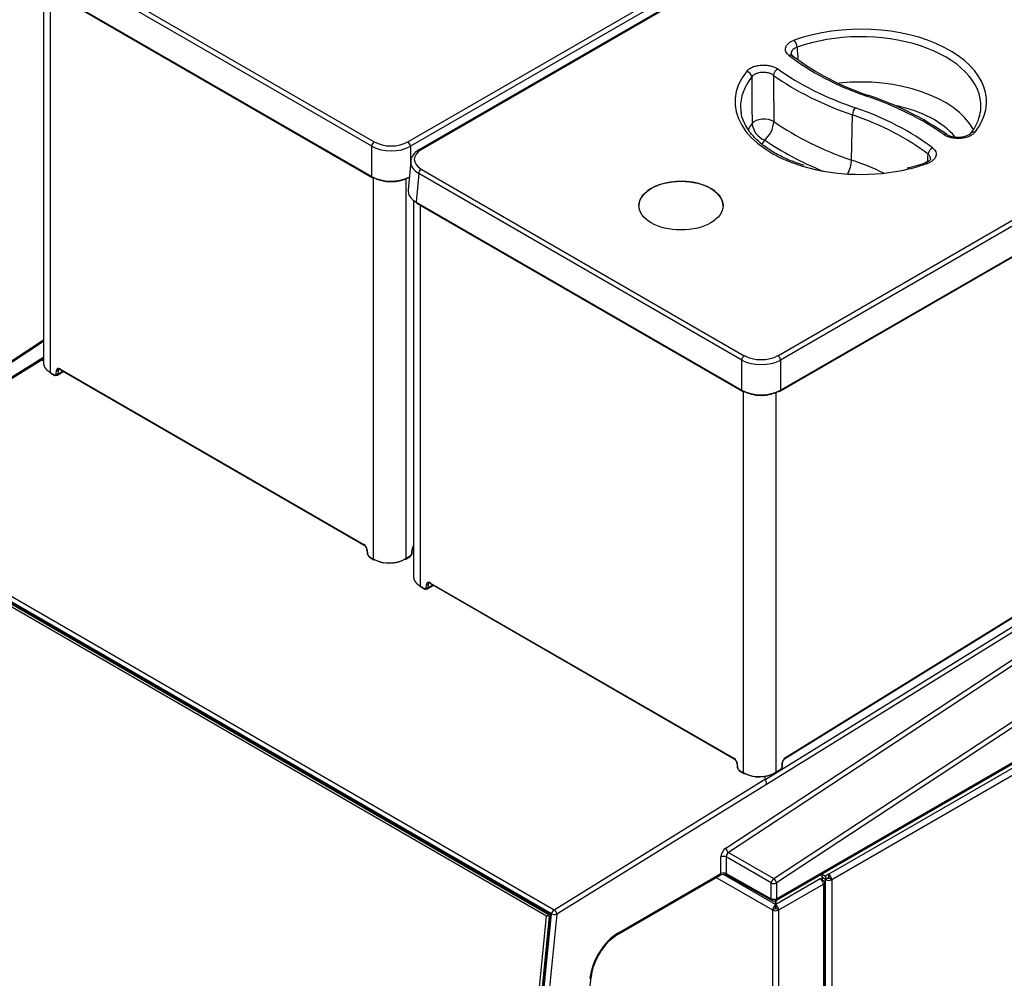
# Model space of a CAD drawing. Header units: millimetres. Extents: x 14 to 274, y 0 to 191.
# Tile 49 of 59: x 219 to 245, y 112 to 138. Entities that reach past the tile are written whole.
import ezdxf

# ---------------------------------------------------------------- set-up
doc = ezdxf.new("R2010")
doc.units = ezdxf.units.MM
doc.layers.add('134.136_BW4_CTM-', color=7, linetype='Continuous')
doc.layers.add('Standard', color=7, linetype='Continuous')

# ---------------------------------------------------------------- blocks, each defined once
blk = doc.blocks.new('SE')
at = {"layer": '134.136_BW4_CTM-', "color": 7, "linetype": 'Continuous'}
for p, q in [((40.155, 60.259), (68.5, 76.623)), ((68.57, 76.505), (40.226, 60.14)), ((68.814, 76.418), (40.469, 60.053)), ((68.864, 76.413), (40.519, 60.048)), ((50.196, 54.461), (78.541, 70.826)), ((78.611, 70.708), (50.267, 54.343)), ((50.256, 53.5), (78.672, 69.905)), ((50.267, 53.525), (78.682, 69.93)), ((39.174, 60.14), (30.408, 65.201)), ((30.478, 65.32), (39.244, 60.259)), ((30.269, 64.469), (30.269, 54.253)), ((30.337, 64.424), (39.174, 59.322)), ((30.347, 64.399), (39.184, 59.297)), ((30.451, 64.339), (30.451, 54.007)), ((49.867, 42.975), (79.087, 61.052)), ((50.404, 43.567), (78.457, 60.921)), ((52.193, 59.766), (52.219, 60.991)), ((78.246, 60.762), (50.353, 43.506)), ((50.399, 43.553), (78.451, 60.908)), ((39.174, 59.322), (39.174, 60.14)), ((40.226, 60.14), (40.226, 59.666)), ((50.082, 40.279), (80.054, 60.004)), ((80.129, 59.885), (50.157, 40.161)), ((40.232, 59.732), (40.161, 58.954)), ((40.449, 59.404), (40.378, 58.626)), ((49.214, 54.343), (40.449, 59.404)), ((40.519, 59.522), (49.285, 54.461)), ((51.57, 40.394), (84.627, 59.48)), ((84.719, 59.337), (51.655, 40.247)), ((39.226, 48.941), (39.226, 59.29)), ((40.103, 59.257), (40.103, 48.958)), ((40.31, 58.672), (40.31, 48.456)), ((40.378, 58.626), (49.214, 53.525)), ((40.388, 58.601), (49.225, 53.5)), ((40.492, 58.542), (40.492, 48.21)), ((46.423, 58.513), (46.423, 58.513)), ((48.709, 58.513), (48.709, 58.513)), ((48.782, 41.104), (75.27, 58.535)), ((75.27, 58.535), (49.885, 42.832)), ((75.344, 58.417), (48.857, 40.985)), ((50.136, 39.687), (80.194, 57.041)), ((50.157, 39.733), (80.215, 57.087)), ((30.269, 54.885), (27.687, 53.186)), ((30.269, 54.849), (27.735, 53.181)), ((30.12, 54.317), (24.416, 50.788)), ((30.207, 54.334), (24.466, 50.783)), ((30.269, 54.407), (30.138, 54.326)), ((30.269, 54.374), (30.205, 54.335)), ((30.269, 54.329), (30.207, 54.334)), ((49.214, 53.525), (49.214, 54.343)), ((50.267, 54.343), (50.267, 53.525)), ((30.451, 54.007), (30.566, 53.941)), ((30.457, 53.993), (30.572, 53.927)), ((30.615, 53.964), (30.623, 54.056)), ((30.633, 53.921), (30.791, 54.019)), ((30.665, 54.054), (30.658, 53.962)), ((30.658, 53.962), (30.792, 54.045)), ((30.714, 54.1), (38.963, 49.338)), ((30.72, 54.086), (38.969, 49.324)), ((49.267, 43.143), (49.267, 53.493)), ((50.144, 53.459), (50.144, 43.161)), ((24.466, 50.783), (44.124, 39.434)), ((44.056, 39.323), (24.398, 50.672)), ((43.919, 39.259), (24.445, 50.502)), ((24.449, 50.617), (44.001, 39.328)), ((24.455, 50.6), (44.007, 39.312)), ((24.484, 50.56), (43.958, 39.317)), ((39.046, 49.198), (39.053, 49.098)), ((39.054, 49.188), (39.062, 49.088)), ((40.267, 49.11), (40.275, 49.216)), ((40.276, 49.12), (40.283, 49.226)), ((40.31, 49.297), (40.306, 49.294)), ((39.111, 49.007), (39.226, 48.941)), ((39.117, 48.993), (39.232, 48.927)), ((40.097, 48.945), (40.214, 49.017)), ((40.103, 48.958), (40.219, 49.03)), ((40.492, 48.21), (40.607, 48.143)), ((40.498, 48.196), (40.613, 48.13)), ((40.656, 48.167), (40.663, 48.259)), ((40.674, 48.124), (40.832, 48.222)), ((40.706, 48.257), (40.699, 48.165)), ((40.699, 48.165), (40.833, 48.248)), ((40.755, 48.303), (49.004, 43.541)), ((40.761, 48.289), (49.01, 43.527)), ((49.087, 43.401), (49.094, 43.301)), ((49.095, 43.391), (49.103, 43.291)), ((50.308, 43.312), (50.316, 43.419)), ((50.317, 43.322), (50.324, 43.429)), ((49.152, 43.21), (49.267, 43.143)), ((49.158, 43.196), (49.273, 43.13)), ((49.864, 42.985), (49.843, 43.056)), ((50.138, 43.147), (50.255, 43.22)), ((50.144, 43.161), (50.26, 43.233)), ((44.124, 39.434), (49.864, 42.985)), ((49.885, 42.832), (44.197, 39.313)), ((49.885, 42.832), (49.885, 42.832)), ((48.857, 40.985), (50.082, 40.279)), ((48.651, 40.415), (48.651, 40.865)), ((50.017, 40.16), (48.791, 40.866)), ((48.791, 40.866), (48.791, 40.416)), ((45.848, 38.763), (48.63, 40.369)), ((45.869, 38.809), (48.651, 40.415)), ((50.13, 39.575), (48.718, 40.389)), ((48.791, 40.416), (50.017, 39.732)), ((48.812, 40.37), (50.037, 39.687)), ((51.331, 40.377), (51.395, 40.34)), ((51.38, 40.406), (51.485, 40.345)), ((51.57, 40.394), (51.485, 40.345)), ((51.485, 40.345), (51.485, 40.263)), ((51.57, 40.394), (51.57, 40.312)), ((48.525, 40.308), (50.051, 39.427)), ((50.017, 39.732), (50.017, 40.16)), ((51.347, 40.271), (50.14, 39.575)), ((50.157, 40.161), (50.157, 39.733)), ((50.218, 39.427), (51.43, 40.127)), ((51.347, 40.271), (51.395, 40.299)), ((51.395, 40.299), (51.395, 40.226)), ((51.409, 40.238), (51.409, 40.32)), ((51.485, 40.263), (51.409, 40.307)), ((51.409, 40.305), (51.485, 40.262)), ((51.409, 40.235), (51.43, 40.223)), ((51.43, 40.127), (51.43, 21.826)), ((51.465, 21.874), (51.465, 40.175)), ((51.485, 40.263), (51.57, 40.312)), ((51.485, 40.262), (51.556, 40.302)), ((51.556, 40.288), (51.485, 40.247)), ((51.485, 40.262), (51.485, 40.247)), ((51.485, 8.676), (51.485, 40.247)), ((51.556, 40.302), (51.554, 40.303)), ((51.556, 40.288), (51.556, 40.302)), ((51.655, 40.247), (51.584, 40.288)), ((51.655, 40.247), (51.655, 5.66)), ((50.13, 39.575), (50.13, 39.684)), ((50.13, 39.569), (50.13, 39.575)), ((50.13, 39.486), (50.13, 39.569)), ((50.14, 39.689), (50.14, 39.575)), ((50.14, 39.569), (50.14, 39.575)), ((50.14, 39.569), (50.14, 39.486)), ((42.445, 23.239), (44.056, 39.323)), ((44.197, 39.313), (42.585, 23.229)), ((43.919, 39.259), (43.956, 39.278)), ((43.956, 39.278), (43.958, 39.317)), ((43.989, 39.254), (43.956, 39.278)), ((43.958, 39.317), (43.98, 39.327)), ((50.051, 39.427), (50.122, 39.468)), ((50.051, 39.427), (50.051, 21.126)), ((50.147, 39.468), (50.218, 39.427)), ((50.218, 21.126), (50.218, 39.427)), ((42.33, 23.397), (43.919, 39.259)), ((43.989, 39.254), (42.4, 23.392)), ((44.029, 39.264), (42.432, 23.322)), ((44.038, 39.252), (42.441, 23.309)), ((44.029, 39.271), (43.989, 39.254)), ((43.815, 24.523), (45.125, 37.605))]:
    blk.add_line(p, q, dxfattribs=at)
for centre, radius, start, end in [((1105.375, 132.823), 1056.978, 183.797086, 183.815317), ((54.906, 68.346), 7.187, 233.1209, 251.7861), ((783.187, 66.486), 733.714, 180.348573, 180.447031), ((834.806, 68.132), 784.754, 180.443007, 180.534564), ((49.996, 53.526), 8.425, 55.3511, 71.5681), ((54.588, 61.218), 1.109, 318.8664, 351.6928), ((50.039, 60.817), 0.546, 185.7936, 247.6566), ((49.379, 60.857), 0.709, 309.6232, 356.2017), ((52.906, 63.26), 3.793, 282.142, 290.0234), ((30.749, 54.069), 0.0652, 303.8325, 330.5006), ((38.875, 49.18), 0.172, 5.9466, 56.6749), ((40.458, 49.207), 0.176, 149.9991, 173.5883), ((39.196, 49.113), 0.143, 186.2541, 236.9112), ((39.648, 49.794), 0.952, 243.7056, 298.545), ((39.649, 49.726), 0.892, 243.2962, 299.0687), ((40.136, 49.133), 0.14, 303.679, 354.4559), ((40.79, 48.272), 0.0652, 303.8325, 330.5006), ((50.499, 43.409), 0.176, 124.8396, 173.5883), ((48.915, 43.383), 0.172, 5.9466, 56.6749), ((49.236, 43.316), 0.143, 186.2541, 236.9112), ((50.177, 43.336), 0.14, 303.679, 354.4559), ((49.689, 43.997), 0.952, 243.7056, 298.545), ((49.69, 43.929), 0.892, 243.2962, 299.0687), ((48.943, 40.86), 0.152, 124.5337, 177.7763), ((48.722, 40.176), 0.214, 65.0899, 115.3347), ((50.086, 39.774), 0.1, 240.8586, 300), ((43.976, 39.268), 0.0527, 355.7681, 55.0557), ((46.661, 37.481), 1.518, 122.399, 154.0159), ((46.603, 37.435), 1.487, 151.4378, 173.4369)]:
    blk.add_arc(centre, radius, start, end, dxfattribs=at)
for centre, major_axis, ratio, start_param, end_param in [((52.445, 61.347), (-3.412, 0), 0.57735, 2.707334, 5.270538), ((52.445, 61.228), (-3.262, 0), 0.57735, 3.116897, 5.270538), ((50.637, 62.895), (-0.051, 0.141), 0.432431, 4.052388, 5.588278), ((50.501, 62.478), (-0.092, -0.118), 0.655377, 3.141254, 4.011698), ((56.343, 65.107), (-7.279, 0), 0.57735, 0.639038, 1.032356), ((52.445, 61.347), (3.412, 0), 0.57735, 2.706346, 4.230562), ((52.445, 61.228), (3.262, 0), 0.57735, 2.706346, 3.166288), ((49.351, 62.055), (-0.117, 0.094), 0.740371, 3.714179, 5.250069), ((50.192, 62.115), (-0.087, -0.122), 0.634748, 3.985382, 5.521272), ((56.373, 65.006), (-8.101, 0), 0.57735, 0.680267, 1.032356), ((56.373, 65.125), (-7.951, 0), 0.57735, 0.680267, 1.032356), ((52.445, 60.029), (-3.211, 0), 0.57735, 3.452411, 4.895073), ((52.611, 61.377), (-0.049, -0.142), 0.418697, 3.141175, 3.830586), ((48.534, 57.559), (7.951, 0), 0.57735, 0.683359, 1.032356), ((52.445, 61.228), (3.262, 0), 0.57735, 3.166288, 3.23481), ((52.296, 61.061), (-0.049, -0.142), 0.418697, 3.830586, 5.366475), ((48.563, 57.576), (7.279, 0), 0.57735, 0.642644, 1.032356), ((52.445, 59.714), (-2.811, 0), 0.57735, 3.577942, 4.376179), ((52.445, 61.228), (-3.262, 0), 0.57735, 3.044533, 3.116897), ((48.563, 57.458), (7.129, 0), 0.57735, 0.642644, 1.032356), ((52.445, 60.029), (3.211, 0), 0.57735, -3.548048, -3.45271), ((49.817, 60.692), (-0.35, -0.004), 0.522024, 3.826565, 5.869638), ((56.373, 63.807), (-8.152, 0), 0.57735, 0.690072, 1.032356), ((54.699, 60.334), (-0.087, -0.122), 0.633158, 3.138757, 3.98349), ((55.54, 60.395), (0.117, -0.094), 0.740711, 3.152422, 3.18078), ((55.54, 60.395), (0.117, -0.094), 0.740711, 2.107541, 3.152422), ((39.244, 60.177), (-0.05, -0.0866), 0.57735, 3.926991, 5.445427), ((39.7, 60.441), (0.745, 0), 0.570409, 3.92836, 5.496418), ((39.7, 60.523), (-0.645, 0), 0.578934, 0.786768, 2.354825), ((40.155, 60.177), (0.05, -0.0866), 0.57735, 0.837758, 2.356194), ((52.445, 59.714), (2.811, 0), 0.57735, -3.518881, -3.439587), ((56.373, 63.492), (-8.552, 0), 0.57735, 0.699773, 0.952466), ((40.977, 59.785), (0.647, 0), 0.575771, 2.357564, 3.925621), ((40.519, 59.967), (0.05, -0.0866), 0.57735, 2.356194, 3.141784), ((54.39, 59.972), (-0.092, -0.119), 0.653617, 4.009315, 5.545204), ((40.977, 59.704), (0.746, -0.009), 0.576137, 3.096348, 3.932593), ((40.977, 59.704), (0.746, -0.009), 0.576137, 2.952938, 3.096348), ((52.445, 61.347), (3.412, 0), 0.57735, 4.230562, 5.102588), ((51.988, 59.579), (0.13, 0.378), 0.418697, 4.329953, 5.366475), ((48.563, 56.258), (7.078, 0), 0.57735, 0.880913, 1.032356), ((52.445, 61.347), (3.412, 0), 0.57735, -1.180598, -1.011407), ((54.255, 59.554), (0.051, -0.141), 0.43329, 2.446304, 3.14424), ((39.209, 59.34), (0.025, 0.0433), 0.57735, 2.303835, 3.141593), ((39.7, 59.625), (-0.745, 0), 0.574671, 0.786768, 2.294429), ((40.519, 59.441), (-0.05, -0.0866), 0.57735, 3.926991, 5.445427), ((39.209, 59.34), (0.025, 0.0433), 0.57735, 3.141593, 3.926991), ((39.7, 59.584), (0.695, 0), 0.578934, 3.92836, 5.496418), ((40.19, 59.34), (-0.025, 0.0433), 0.57735, -3.926991, -3.871335), ((47.566, 58.529), (-1.143, 0), 0.57735, 3.116897, 6.283185), ((40.907, 58.928), (0.747, -0.005), 0.575968, 3.092858, 3.929104), ((40.413, 58.645), (0.025, 0.0433), 0.57735, 2.303835, 3.141593), ((47.566, 58.529), (-1.143, 0), 0.57735, 0, 0.024695), ((30.207, 54.253), (0.12, -0.019), 0.670483, 1.674821, 2.477103), ((49.285, 54.38), (-0.05, -0.0866), 0.57735, 3.926991, 5.445427), ((49.741, 54.644), (0.745, 0), 0.570409, 3.92836, 5.496418), ((49.741, 54.726), (-0.645, 0), 0.578934, 0.786768, 2.354825), ((50.196, 54.38), (0.05, -0.0866), 0.57735, 0.837758, 2.356194), ((30.472, 54.019), (0.015, 0.026), 0.57735, 2.356194, 3.141593), ((30.714, 53.994), (0.065, -0.113), 0.577352, 2.356832, 3.840308), ((30.644, 54.068), (-0.0299, 0.0024), 0.625473, 0.83301, 2.40685), ((30.735, 54.112), (0.015, 0.026), 0.57735, 2.356194, 3.141593), ((30.566, 53.998), (-0.035, 0.0607), 0.577352, 2.356832, 3.840308), ((30.587, 53.953), (0.015, 0.026), 0.57735, 2.356194, 3.141593), ((30.587, 53.953), (0.015, 0.026), 0.57735, 3.141593, 3.962727), ((30.636, 53.977), (-0.0299, 0.0024), 0.625473, 0.83301, 2.40685), ((49.741, 53.828), (-0.745, 0), 0.574671, 0.786768, 2.354825), ((49.25, 53.543), (0.025, 0.0433), 0.57735, 2.303835, 3.141593), ((49.25, 53.543), (0.025, 0.0433), 0.57735, 3.141593, 3.926991), ((49.741, 53.787), (0.695, 0), 0.578934, 3.92836, 5.496418), ((50.231, 53.543), (-0.025, 0.0433), 0.57735, 2.356194, 3.141593), ((50.231, 53.543), (-0.025, 0.0433), 0.57735, 3.141593, 3.979351), ((38.984, 49.35), (0.015, 0.026), 0.57735, 2.356194, 3.149571), ((38.963, 49.231), (-0.065, 0.113), 0.577349, 4.014951, 5.498427), ((39.076, 49.2), (0.0299, 0.0022), 0.524834, 3.129043, 3.887004), ((40.366, 49.26), (-0.065, -0.113), 0.57735, 4.583764, 5.410521), ((40.254, 49.228), (-0.0299, 0.0022), 0.524834, 2.396181, 3.15056), ((39.083, 49.1), (0.0299, 0.0022), 0.524834, 3.141593, 3.887004), ((39.111, 49.064), (-0.035, 0.0607), 0.577349, 0.873358, 2.356834), ((39.132, 49.019), (0.015, 0.026), 0.57735, 2.356194, 3.141593), ((39.247, 48.953), (0.015, 0.026), 0.57735, 2.356194, 3.141593), ((39.247, 48.953), (0.015, 0.026), 0.57735, 3.141593, 3.962727), ((40.082, 48.97), (-0.0158, 0.0255), 0.556354, 2.338954, 3.141593), ((40.082, 48.97), (-0.0158, 0.0255), 0.556354, 3.141593, 3.90975), ((40.198, 49.042), (-0.0158, 0.0255), 0.556354, 3.141593, 3.90975), ((40.218, 49.086), (-0.035, -0.0606), 0.57735, 0.821134, 2.268928), ((40.246, 49.122), (-0.0299, 0.0022), 0.524834, 2.396181, 3.141593), ((40.513, 48.222), (0.015, 0.026), 0.57735, 2.356194, 3.141593), ((40.607, 48.201), (-0.035, 0.0607), 0.577352, 2.356832, 3.840308), ((40.628, 48.156), (0.015, 0.026), 0.57735, 2.356194, 3.141593), ((40.628, 48.156), (0.015, 0.026), 0.57735, 3.141593, 3.962727), ((40.677, 48.179), (-0.0299, 0.0024), 0.625473, 0.83301, 2.40685), ((40.755, 48.197), (0.065, -0.113), 0.577352, 2.356832, 3.840308), ((40.685, 48.271), (-0.0299, 0.0024), 0.625473, 0.83301, 2.40685), ((40.776, 48.315), (0.015, 0.026), 0.57735, 2.356194, 3.141593), ((50.407, 43.463), (-0.065, -0.113), 0.57735, 3.962727, 5.410521), ((50.383, 43.579), (-0.0158, 0.0255), 0.556354, 3.141593, 3.90975), ((49.025, 43.553), (0.015, 0.026), 0.57735, 2.356194, 3.149571), ((49.004, 43.434), (-0.065, 0.113), 0.577349, 4.014951, 5.498427), ((49.117, 43.403), (0.0299, 0.0022), 0.524834, 3.129043, 3.887004), ((49.124, 43.303), (0.0299, 0.0022), 0.524834, 3.141593, 3.887004), ((49.152, 43.267), (-0.035, 0.0607), 0.577349, 0.873358, 2.356834), ((50.259, 43.289), (-0.035, -0.0606), 0.57735, 0.821134, 2.268928), ((50.287, 43.325), (-0.0299, 0.0022), 0.524834, 2.396181, 3.141591), ((50.294, 43.431), (-0.0299, 0.0022), 0.524834, 2.396181, 3.15056), ((49.173, 43.222), (0.015, 0.026), 0.57735, 2.356194, 3.141593), ((49.288, 43.156), (0.015, 0.026), 0.57735, 2.356194, 3.141593), ((49.288, 43.156), (0.015, 0.026), 0.57735, 3.141593, 3.962727), ((50.123, 43.173), (-0.0158, 0.0255), 0.556354, 2.338954, 3.141593), ((50.123, 43.173), (-0.0158, 0.0255), 0.556354, 3.141593, 3.90975), ((50.239, 43.245), (-0.0158, 0.0255), 0.556354, 3.141593, 3.90975), ((49.864, 42.903), (-0.014, 0.109), 0.144148, 3.974744, 5.545115), ((48.792, 40.947), (-0.1, -0.173), 0.577514, 3.996966, 5.497665), ((48.722, 40.824), (-0.1, 0), 0.57735, 3.944444, 5.497787), ((48.853, 41.063), (0.055, -0.0835), 0.53567, 3.894438, 5.447781), ((48.58, 40.456), (-0.05, 0.0866), 0.57735, 3.141593, 3.926991), ((48.722, 40.374), (-0.1, 0), 0.57735, 3.944444, 5.497787), ((48.86, 40.457), (0.0487, 0.0873), 0.567186, 2.347619, 3.141593), ((51.57, 40.296), (0.06, -0.104), 0.57735, 0.785398, 2.356194), ((50.086, 40.202), (-0.0499, -0.0867), 0.557716, 3.996377, 5.497076), ((50.086, 40.202), (-0.1, 0), 0.57735, 0.802851, 2.356194), ((50.086, 40.202), (-0.055, 0.0835), 0.53567, 3.894438, 5.447781), ((51.347, 40.175), (0.059, -0.102), 0.57735, 0.785398, 2.356194), ((51.359, 40.32), (-0.05, 0), 0.57735, 2.356194, 3.926991), ((51.359, 40.238), (-0.05, 0), 0.57735, 2.478884, 3.141593), ((51.347, 40.175), (-0.118, 0), 0.57735, 2.356194, 3.926991), ((51.57, 40.296), (-0.12, 0), 0.57735, 0.785398, 2.356194), ((51.57, 40.296), (0.02, 0), 0.57735, 3.926991, 5.497787), ((51.57, 40.296), (-0.01, 0.0173), 0.57735, 3.926991, 5.497787), ((50.086, 39.774), (-0.1, 0), 0.57735, 0.802851, 2.356194), ((50.086, 39.774), (0.0487, 0.0873), 0.567186, 2.347619, 3.141593), ((50.135, 39.475), (-0.059, -0.102), 0.57735, 3.986951, 5.497787), ((50.086, 39.774), (-0.05, 0.0866), 0.57735, 3.141593, 3.926991), ((50.135, 39.475), (-0.059, 0.102), 0.57735, 3.926991, 5.437827), ((44.022, 39.337), (0.015, 0.026), 0.57735, 2.234021, 3.143662), ((43.995, 39.277), (-0.024, 0.055), 0.643602, 3.996216, 5.566707), ((44.126, 39.354), (0.05, 0.0866), 0.57735, 0.821134, 2.234021), ((44.126, 39.354), (-0.0995, 0.01), 0.502685, 0.839458, 2.410254), ((44.126, 39.354), (0.0526, -0.085), 0.556354, 0.768158, 2.338954), ((50.135, 39.475), (0.118, 0), 0.57735, 3.926991, 5.497787), ((50.135, 39.475), (-0.009, -0.0156), 0.57735, 4.330706, 5.497787), ((50.135, 39.475), (-0.018, 0), 0.57735, 0.785398, 2.356194), ((50.135, 39.475), (0.009, -0.0156), 0.57735, 0.785398, 1.95248), ((44.059, 39.261), (0.0299, -0.003), 0.502685, 3.141591, 3.98105), ((45.869, 37.911), (-0.55, -0.953), 0.57735, 3.926991, 5.375614), ((45.798, 38.85), (-0.05, 0.0866), 0.57735, 3.141013, 3.926991), ((45.026, 37.615), (-0.0995, 0.01), 0.502685, 2.410254, 3.141593)]:
    blk.add_ellipse(centre, major_axis=major_axis, ratio=ratio, start_param=start_param, end_param=end_param, dxfattribs=at)
blk.add_ellipse((47.566, 58.53), major_axis=(1.143, 0), ratio=0.57735, dxfattribs=at)
for points, knots in [([(50.501, 62.601), (50.48, 62.617), (50.463, 62.634), (50.434, 62.67), (50.423, 62.689), (50.407, 62.728), (50.403, 62.747), (50.402, 62.787), (50.405, 62.807), (50.414, 62.836), (50.418, 62.846), (50.428, 62.865), (50.434, 62.875), (50.454, 62.902), (50.47, 62.919), (50.509, 62.952), (50.532, 62.968), (50.581, 62.995), (50.608, 63.007), (50.637, 63.018)], [0, 0, 0, 0, 0.125, 0.125, 0.25, 0.25, 0.375, 0.375, 0.5, 0.5, 0.5625, 0.5625, 0.625, 0.625, 0.75, 0.75, 0.875, 0.875, 1, 1, 1, 1]), ([(50.717, 62.826), (50.696, 62.819), (50.677, 62.811), (50.643, 62.792), (50.627, 62.782), (50.6, 62.759), (50.588, 62.747), (50.57, 62.721), (50.563, 62.708), (50.554, 62.681), (50.552, 62.667), (50.552, 62.652), (50.552, 62.651), (50.552, 62.65)], [0, 0, 0, 0, 0.197031, 0.197031, 0.394062, 0.394062, 0.591092, 0.591092, 0.788123, 0.788123, 0.985154, 0.985154, 1, 1, 1, 1]), ([(50.598, 62.597), (50.587, 62.605), (50.558, 62.625), (50.553, 62.644), (50.553, 62.648), (50.554, 62.649)], [0, 0, 0, 0, 0.254571, 0.756823, 1, 1, 1, 1]), ([(49.351, 62.177), (49.369, 62.2), (49.391, 62.22), (49.431, 62.248), (49.446, 62.257), (49.476, 62.274), (49.509, 62.29), (49.544, 62.303), (49.581, 62.314), (49.601, 62.32), (49.66, 62.333), (49.7, 62.339), (49.785, 62.345), (49.827, 62.345), (49.89, 62.34), (49.911, 62.338), (49.951, 62.332), (49.991, 62.324), (50.029, 62.313), (50.066, 62.301), (50.084, 62.295), (50.135, 62.273), (50.165, 62.256), (50.192, 62.237)], [0, 0, 0, 0, 0.125, 0.125, 0.1875, 0.1875, 0.25, 0.3125, 0.3125, 0.375, 0.375, 0.5, 0.5, 0.625, 0.625, 0.6875, 0.6875, 0.75, 0.8125, 0.8125, 0.875, 0.875, 1, 1, 1, 1]), ([(50.076, 62.064), (50.057, 62.078), (50.036, 62.091), (50, 62.107), (49.988, 62.112), (49.962, 62.12), (49.935, 62.128), (49.907, 62.134), (49.878, 62.138), (49.864, 62.14), (49.82, 62.144), (49.79, 62.144), (49.731, 62.14), (49.703, 62.136), (49.662, 62.126), (49.648, 62.122), (49.622, 62.114), (49.597, 62.104), (49.575, 62.093), (49.553, 62.081), (49.543, 62.074), (49.515, 62.054), (49.499, 62.039), (49.486, 62.023)], [0, 0, 0, 0, 0.125, 0.125, 0.1875, 0.1875, 0.25, 0.3125, 0.3125, 0.375, 0.375, 0.5, 0.5, 0.625, 0.625, 0.6875, 0.6875, 0.75, 0.8125, 0.8125, 0.875, 0.875, 1, 1, 1, 1]), ([(50.905, 59.624), (50.771, 59.667), (50.536, 59.744), (50.189, 59.908), (49.884, 60.094), (49.629, 60.302), (49.427, 60.525), (49.287, 60.756), (49.212, 60.943), (49.203, 61.04), (49.201, 61.065)], [0, 0, 0, 0, 0.128682, 0.267164, 0.405359, 0.543354, 0.681357, 0.819869, 0.959875, 1, 1, 1, 1]), ([(55.54, 60.518), (55.522, 60.495), (55.5, 60.475), (55.46, 60.447), (55.445, 60.438), (55.415, 60.421), (55.382, 60.405), (55.347, 60.392), (55.31, 60.381), (55.291, 60.375), (55.232, 60.362), (55.191, 60.356), (55.107, 60.35), (55.065, 60.35), (55.002, 60.354), (54.981, 60.357), (54.94, 60.363), (54.9, 60.371), (54.862, 60.381), (54.825, 60.393), (54.807, 60.4), (54.757, 60.421), (54.726, 60.438), (54.699, 60.457)], [0, 0, 0, 0, 0.125, 0.125, 0.1875, 0.1875, 0.25, 0.3125, 0.3125, 0.375, 0.375, 0.5, 0.5, 0.625, 0.625, 0.6875, 0.6875, 0.75, 0.8125, 0.8125, 0.875, 0.875, 1, 1, 1, 1]), ([(55.419, 60.487), (55.415, 60.481), (55.404, 60.466), (55.342, 60.426), (55.242, 60.392), (55.115, 60.374), (54.979, 60.382), (54.867, 60.411), (54.801, 60.444), (54.787, 60.456), (54.787, 60.457)], [0, 0, 0, 0, 0.078735, 0.219107, 0.368643, 0.526581, 0.690244, 0.853482, 0.994658, 1, 1, 1, 1]), ([(40.469, 60.053), (40.438, 60.034), (40.37, 59.989), (40.285, 59.903), (40.263, 59.835), (40.255, 59.807)], [0, 0, 0, 0, 0.272852, 0.740492, 1, 1, 1, 1]), ([(54.39, 60.094), (54.411, 60.078), (54.429, 60.061), (54.458, 60.025), (54.469, 60.006), (54.485, 59.967), (54.489, 59.948), (54.491, 59.908), (54.488, 59.888), (54.478, 59.859), (54.474, 59.849), (54.465, 59.83), (54.459, 59.82), (54.439, 59.793), (54.423, 59.775), (54.384, 59.743), (54.361, 59.727), (54.312, 59.7), (54.285, 59.687), (54.255, 59.677)], [0, 0, 0, 0, 0.125, 0.125, 0.25, 0.25, 0.375, 0.375, 0.5, 0.5, 0.5625, 0.5625, 0.625, 0.625, 0.75, 0.75, 0.875, 0.875, 1, 1, 1, 1]), ([(54.34, 59.798), (54.34, 59.802), (54.34, 59.806), (54.34, 59.823), (54.337, 59.837), (54.326, 59.864), (54.318, 59.877), (54.297, 59.902), (54.285, 59.913), (54.27, 59.924)], [0, 0, 0, 0, 0.086309, 0.086309, 0.390873, 0.390873, 0.695436, 0.695436, 1, 1, 1, 1]), ([(54.339, 59.797), (54.339, 59.796), (54.34, 59.791), (54.326, 59.765), (54.273, 59.723), (54.225, 59.705), (54.202, 59.697)], [0, 0, 0, 0, 0.156362, 0.505421, 0.801227, 1, 1, 1, 1]), ([(30.269, 54.266), (30.269, 54.265), (30.269, 54.261), (30.27, 54.254), (30.27, 54.243), (30.272, 54.232), (30.274, 54.221), (30.276, 54.21), (30.279, 54.199), (30.283, 54.189), (30.287, 54.179), (30.291, 54.169), (30.296, 54.159), (30.301, 54.149), (30.306, 54.14), (30.312, 54.131), (30.319, 54.122), (30.325, 54.113), (30.332, 54.104), (30.339, 54.096), (30.347, 54.088), (30.354, 54.08), (30.362, 54.072), (30.37, 54.065), (30.379, 54.057), (30.387, 54.05), (30.396, 54.043), (30.405, 54.037), (30.414, 54.03), (30.423, 54.024), (30.432, 54.018), (30.441, 54.012), (30.448, 54.009), (30.451, 54.007)], [0, 0, 0, 0, 0.002202, 0.041109, 0.079627, 0.117755, 0.155493, 0.192842, 0.229801, 0.266371, 0.302551, 0.338342, 0.373743, 0.408755, 0.443377, 0.47761, 0.511453, 0.544907, 0.577971, 0.610647, 0.642932, 0.674829, 0.706336, 0.737454, 0.768182, 0.798522, 0.828472, 0.858033, 0.887204, 0.915987, 0.94438, 0.972385, 1, 1, 1, 1]), ([(30.736, 54.088), (30.734, 54.09), (30.729, 54.092), (30.722, 54.095), (30.715, 54.097), (30.707, 54.098), (30.7, 54.098), (30.693, 54.096), (30.686, 54.093), (30.68, 54.089), (30.674, 54.083), (30.67, 54.075), (30.666, 54.065), (30.665, 54.058), (30.665, 54.054)], [0, 0, 0, 0, 0.065271, 0.133822, 0.205655, 0.280772, 0.359174, 0.44086, 0.525833, 0.614092, 0.705638, 0.800471, 0.898592, 1, 1, 1, 1]), ([(30.658, 53.962), (30.656, 53.943), (30.649, 53.929), (30.623, 53.917), (30.606, 53.919), (30.588, 53.929)], [0, 0, 0, 0, 0.5, 0.5, 1, 1, 1, 1]), ([(40.31, 48.468), (40.31, 48.468), (40.31, 48.464), (40.31, 48.457), (40.311, 48.445), (40.313, 48.434), (40.315, 48.424), (40.317, 48.413), (40.32, 48.402), (40.324, 48.392), (40.328, 48.382), (40.332, 48.372), (40.337, 48.362), (40.342, 48.352), (40.347, 48.343), (40.353, 48.334), (40.359, 48.325), (40.366, 48.316), (40.373, 48.307), (40.38, 48.299), (40.388, 48.291), (40.395, 48.283), (40.403, 48.275), (40.411, 48.268), (40.42, 48.26), (40.428, 48.253), (40.437, 48.246), (40.446, 48.24), (40.455, 48.233), (40.464, 48.227), (40.473, 48.221), (40.482, 48.215), (40.489, 48.212), (40.492, 48.21)], [0, 0, 0, 0, 0.002202, 0.041109, 0.079627, 0.117755, 0.155493, 0.192842, 0.229801, 0.266371, 0.302551, 0.338342, 0.373743, 0.408755, 0.443377, 0.47761, 0.511453, 0.544907, 0.577971, 0.610647, 0.642932, 0.674829, 0.706336, 0.737454, 0.768182, 0.798522, 0.828472, 0.858033, 0.887204, 0.915987, 0.94438, 0.972385, 1, 1, 1, 1]), ([(40.699, 48.165), (40.697, 48.146), (40.689, 48.132), (40.664, 48.119), (40.647, 48.122), (40.629, 48.132)], [0, 0, 0, 0, 0.5, 0.5, 1, 1, 1, 1]), ([(40.777, 48.291), (40.775, 48.292), (40.77, 48.295), (40.763, 48.298), (40.756, 48.3), (40.748, 48.301), (40.741, 48.301), (40.734, 48.299), (40.727, 48.296), (40.721, 48.292), (40.715, 48.286), (40.711, 48.278), (40.707, 48.268), (40.706, 48.261), (40.706, 48.257)], [0, 0, 0, 0, 0.065271, 0.133822, 0.205655, 0.280772, 0.359174, 0.44086, 0.525833, 0.614092, 0.705638, 0.800471, 0.898592, 1, 1, 1, 1])]:
    blk.add_open_spline(points, degree=3, knots=knots, dxfattribs=at)
blk.add_open_spline([(54.257, 59.719), (54.261, 59.787), (54.266, 59.856), (54.27, 59.924)], degree=3, dxfattribs=at)

msp = doc.modelspace()

# ---------------------------------------------------------------- block references
at = {"layer": 'Standard', "color": 7}
msp.add_blockref('SE', (189.0536, 74.4965), dxfattribs=at)

doc.saveas('drawing.dxf')
